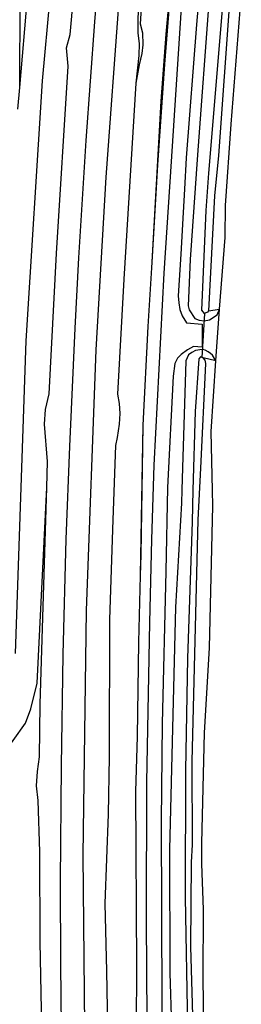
# Model space of a CAD drawing. Header units: metres. Extents: x 102000 to 105000, y 414600 to 420766.
# Tile 50 of 256: x 103090 to 103130, y 416566 to 416747. Entities that reach past the tile are written whole.
import ezdxf

# ---------------------------------------------------------------- set-up
doc = ezdxf.new("R2010")
doc.units = ezdxf.units.M
doc.layers.get('0').update_dxf_attribs({"color": 8})

msp = doc.modelspace()

# ---------------------------------------------------------------- linework, layer by layer
for p, q in [((103098.89, 416792.19), (103093.75, 416735.76)), ((103089.66, 416734.56), (103094.08, 416786.54)), ((103125.42, 416783), (103122.15, 416746.15)), ((103126.2, 416774.27), (103122.35, 416722.19)), ((103098.92, 416744.33), (103101.55, 416773.17)), ((103116.3, 416738.85), (103118.34, 416763.37)), ((103116.57, 416744.36), (103118.14, 416761.72)), ((103089.66, 416734.56), (103089.75, 416758.15)), ((103103.43, 416746.63), (103104.31, 416757.29)), ((103112.25, 416753.43), (103111.77, 416746.27)), ((103117.53, 416720.97), (103119.74, 416754.7)), ((103128.55, 416755.06), (103126.19, 416722.08)), ((103128.52, 416727.84), (103130.38, 416751.69)), ((103105.54, 416718.09), (103107.9, 416750.54)), ((103111.44, 416751.37), (103111.36, 416744.56)), ((103124.41, 416718.8), (103126.96, 416749.65)), ((103101.87, 416724.84), (103103.43, 416746.63)), ((103111.77, 416746.27), (103112.2, 416744.59)), ((103122.15, 416746.15), (103120.24, 416721.65)), ((103098.22, 416741.87), (103098.92, 416744.33)), ((103111.36, 416744.56), (103111.59, 416742.64)), ((103112.2, 416744.59), (103112.28, 416742.4)), ((103115.65, 416732.03), (103116.57, 416744.36)), ((103111.59, 416742.64), (103111.53, 416740.47)), ((103098.58, 416738.48), (103098.22, 416741.87)), ((103112.09, 416740.84), (103111.58, 416738.74)), ((103112.28, 416742.4), (103112.09, 416740.84)), ((103111.53, 416740.47), (103110.97, 416735.35)), ((103115.01, 416720.33), (103116.3, 416738.85)), ((103096.39, 416704.02), (103098.58, 416738.48)), ((103111.58, 416738.74), (103110.97, 416735.35)), ((103093.75, 416735.76), (103090.77, 416687.97)), ((103110.97, 416735.35), (103108.78, 416699.33)), ((103089.32, 416730.55), (103089.66, 416734.56)), ((103089.66, 416734.56), (103089.66, 416734.56)), ((103113.96, 416701.43), (103115.65, 416732.03)), ((103127.46, 416712.84), (103128.52, 416727.84)), ((103100.49, 416703.22), (103101.87, 416724.84)), ((103116.18, 416700.44), (103117.53, 416720.97)), ((103120.24, 416721.65), (103119.92, 416715.85)), ((103122.35, 416722.19), (103120.99, 416702.96)), ((103126.19, 416722.08), (103125.46, 416714.63)), ((103113.96, 416701.43), (103115.01, 416720.33)), ((103113.96, 416701.43), (103115.01, 416720.33)), ((103103.68, 416686.31), (103105.54, 416718.09)), ((103123.93, 416711.95), (103124.41, 416718.8)), ((103119.92, 416715.85), (103119.71, 416711.55)), ((103125.46, 416714.63), (103124.34, 416693.47)), ((103123.12, 416693.6), (103123.93, 416711.95)), ((103127.4, 416706.97), (103127.46, 416712.84)), ((103119.71, 416711.55), (103119.24, 416703.91)), ((103126.36, 416693.79), (103127.4, 416706.97)), ((103095.07, 416678.24), (103096.39, 416704.02)), ((103099.84, 416690.32), (103100.49, 416703.22)), ((103119.24, 416703.91), (103118.8, 416696.23)), ((103120.99, 416702.96), (103120.62, 416694.41)), ((103113.25, 416690.61), (103113.96, 416701.43)), ((103113.25, 416690.61), (103113.96, 416701.43)), ((103113.25, 416690.61), (103113.96, 416701.43)), ((103108.78, 416699.33), (103107.6, 416678.16)), ((103114.37, 416665.14), (103116.18, 416700.44)), ((103118.8, 416696.23), (103118.88, 416694.99)), ((103118.88, 416694.99), (103119.11, 416693.77)), ((103119.11, 416693.77), (103119.5, 416692.59)), ((103120.62, 416694.41), (103120.81, 416693.71)), ((103120.81, 416693.71), (103121.84, 416692.07)), ((103123.59, 416693.03), (103123.12, 416693.6)), ((103124.34, 416693.47), (103126.36, 416693.79)), ((103125.7, 416684.32), (103126.36, 416693.79)), ((103125.95, 416692.76), (103126.36, 416693.79)), ((103119.5, 416692.59), (103120.29, 416691.31)), ((103121.84, 416692.07), (103122.65, 416691.76)), ((103123.2, 416684.92), (103123.65, 416693.03)), ((103123.57, 416691.65), (103124.55, 416691.82)), ((103123.77, 416693.04), (103123.59, 416693.03)), ((103124.14, 416693.24), (103123.77, 416693.04)), ((103124.34, 416693.47), (103124.14, 416693.24)), ((103124.55, 416691.82), (103125.95, 416692.76)), ((103098.84, 416668.56), (103099.84, 416690.32)), ((103112.37, 416672.5), (103113.25, 416690.61)), ((103112.37, 416672.5), (103113.25, 416690.61)), ((103112.37, 416672.5), (103113.25, 416690.61)), ((103120.29, 416691.31), (103123.21, 416691.05)), ((103122.65, 416691.76), (103123.57, 416691.65)), ((103123.21, 416691.05), (103123.17, 416686.81)), ((103090.77, 416687.97), (103088.78, 416630.52)), ((103120.49, 416686.35), (103119.35, 416685.49)), ((103121.58, 416686.92), (103120.49, 416686.35)), ((103123.17, 416686.81), (103121.58, 416686.92)), ((103123.18, 416686.38), (103121.96, 416686.22)), ((103123.28, 416686.36), (103123.18, 416686.38)), ((103123.75, 416686.28), (103123.28, 416686.36)), ((103101.93, 416638.39), (103103.68, 416686.31)), ((103118.63, 416684.81), (103118.14, 416683.84)), ((103119.35, 416685.49), (103118.63, 416684.81)), ((103120.68, 416685.43), (103120.18, 416684.32)), ((103121.29, 416685.85), (103120.68, 416685.43)), ((103121.96, 416686.22), (103121.29, 416685.85)), ((103122.55, 416684.7), (103121.89, 416674.98)), ((103122.88, 416685.05), (103122.55, 416684.7)), ((103123.2, 416684.92), (103122.88, 416685.05)), ((103123.39, 416684.84), (103123.2, 416684.92)), ((103125.7, 416684.32), (103123.39, 416684.84)), ((103123.72, 416684.43), (103123.39, 416684.84)), ((103124.32, 416685.99), (103123.75, 416686.28)), ((103124.72, 416685.68), (103124.32, 416685.99)), ((103125.07, 416685.36), (103124.72, 416685.68)), ((103125.7, 416684.32), (103125.07, 416685.36)), ((103118.14, 416683.84), (103117.85, 416681.47)), ((103120.18, 416684.32), (103119.58, 416664.66)), ((103122.92, 416664.58), (103123.86, 416683.79)), ((103123.86, 416683.79), (103123.72, 416684.43)), ((103124.87, 416671.3), (103125.7, 416684.32)), ((103117.85, 416681.47), (103116.8, 416661.03)), ((103094.37, 416675.37), (103095.07, 416678.24)), ((103107.6, 416678.16), (103107.94, 416676.45)), ((103107.94, 416676.45), (103108.08, 416674.62)), ((103094.21, 416672.65), (103094.37, 416675.37)), ((103108.08, 416674.62), (103107.94, 416672.64)), ((103121.89, 416674.98), (103121.5, 416660.54)), ((103094.75, 416665.8), (103094.21, 416672.65)), ((103107.94, 416672.64), (103107.59, 416670.2)), ((103111.88, 416644.81), (103112.37, 416672.5)), ((103111.95, 416648.62), (103112.37, 416672.5)), ((103111.95, 416648.62), (103112.37, 416672.5)), ((103107.59, 416670.2), (103107.26, 416668.74)), ((103125.09, 416660.49), (103124.87, 416671.3)), ((103098.19, 416651.49), (103098.84, 416668.56)), ((103107.26, 416668.74), (103106.74, 416655.08)), ((103094.6, 416661.04), (103094.75, 416665.8)), ((103113.94, 416651.43), (103114.37, 416665.14)), ((103119.58, 416664.66), (103119.46, 416660.6)), ((103122.45, 416655.08), (103122.92, 416664.58)), ((103092.84, 416625.02), (103094.6, 416661.04)), ((103093.42, 416621.17), (103094.6, 416661.04)), ((103116.8, 416661.03), (103116.53, 416645.57)), ((103119.46, 416660.6), (103119.38, 416658.13)), ((103121.5, 416660.54), (103121.35, 416654.72)), ((103125.15, 416657.66), (103125.09, 416660.49)), ((103119.38, 416658.13), (103118.3, 416639)), ((103124.52, 416631.53), (103125.15, 416657.66)), ((103106.74, 416655.08), (103106.16, 416636.76)), ((103121.35, 416654.72), (103120.48, 416629.63)), ((103121.37, 416610.66), (103122.45, 416655.08)), ((103097.65, 416630.29), (103098.19, 416651.49)), ((103113.57, 416636.2), (103113.94, 416651.43)), ((103111.88, 416644.81), (103111.95, 416648.62)), ((103111.88, 416644.81), (103111.95, 416648.62)), ((103111.54, 416632.57), (103111.88, 416644.81)), ((103111.54, 416632.57), (103111.88, 416644.81)), ((103111.54, 416632.57), (103111.88, 416644.81)), ((103116.53, 416645.57), (103115.82, 416617.61)), ((103101.33, 416593.4), (103101.93, 416638.39)), ((103118.3, 416639), (103117.21, 416594.44)), ((103106.16, 416636.76), (103106.08, 416611.51)), ((103112.99, 416606.82), (103113.57, 416636.2)), ((103111.3, 416615.22), (103111.54, 416632.57)), ((103111.3, 416615.22), (103111.54, 416632.57)), ((103111.3, 416615.22), (103111.54, 416632.57)), ((103097.31, 416609.86), (103097.65, 416630.29)), ((103123.59, 416615.9), (103124.52, 416631.53)), ((103120.48, 416629.63), (103120.1, 416608.99)), ((103091.7, 416620.34), (103092.84, 416625.02)), ((103090.68, 416617.7), (103091.7, 416620.34)), ((103093.3, 416611.53), (103093.42, 416621.17)), ((103086.19, 416611.3), (103090.68, 416617.7)), ((103115.82, 416617.61), (103115.68, 416599.7)), ((103123.13, 416595.61), (103123.59, 416615.9)), ((103110.99, 416605.14), (103111.3, 416615.22)), ((103110.99, 416605.14), (103111.3, 416615.22)), ((103110.99, 416605.14), (103111.3, 416615.22)), ((103092.91, 416608.81), (103093.3, 416611.53)), ((103106.08, 416611.51), (103105.91, 416600.93)), ((103121.42, 416595.34), (103121.37, 416610.66)), ((103092.74, 416606.19), (103092.91, 416608.81)), ((103097.16, 416588.66), (103097.31, 416609.86)), ((103120.1, 416608.99), (103120.05, 416585.62)), ((103112.94, 416581.4), (103112.99, 416606.82)), ((103093.05, 416603.49), (103092.74, 416606.19)), ((103111.16, 416572.92), (103110.99, 416605.14)), ((103111.16, 416572.92), (103110.99, 416605.14)), ((103111.16, 416572.92), (103110.99, 416605.14)), ((103093.33, 416594.03), (103093.05, 416603.49)), ((103105.91, 416600.93), (103105.32, 416584.53)), ((103115.68, 416599.7), (103115.75, 416566.14)), ((103093.42, 416577.5), (103093.33, 416594.03)), ((103117.21, 416594.44), (103117.24, 416571.8)), ((103121.21, 416592.15), (103121.42, 416595.34)), ((103123.1, 416591.8), (103123.13, 416595.61)), ((103101.8, 416543.93), (103101.33, 416593.4)), ((103121.12, 416576.64), (103121.21, 416592.15)), ((103123.42, 416583.44), (103123.1, 416591.8)), ((103097.22, 416573.27), (103097.16, 416588.66)), ((103120.05, 416585.62), (103120.53, 416560.69)), ((103105.32, 416584.53), (103105.62, 416572.11)), ((103123.37, 416570.83), (103123.42, 416583.44)), ((103113.07, 416563.19), (103112.94, 416581.4)), ((103094.05, 416541.88), (103093.42, 416577.5)), ((103121.67, 416557.25), (103121.12, 416576.64)), ((103097.36, 416560.47), (103097.22, 416573.27)), ((103111.11, 416557.78), (103111.16, 416572.92)), ((103111.11, 416557.78), (103111.16, 416572.92)), ((103111.11, 416557.78), (103111.16, 416572.92)), ((103105.62, 416572.11), (103105.87, 416554.94)), ((103117.24, 416571.8), (103117.9, 416549.26)), ((103123.63, 416552.14), (103123.37, 416570.83)), ((103115.75, 416566.14), (103115.97, 416551.41))]:
    msp.add_line(p, q)

doc.saveas('drawing.dxf')
